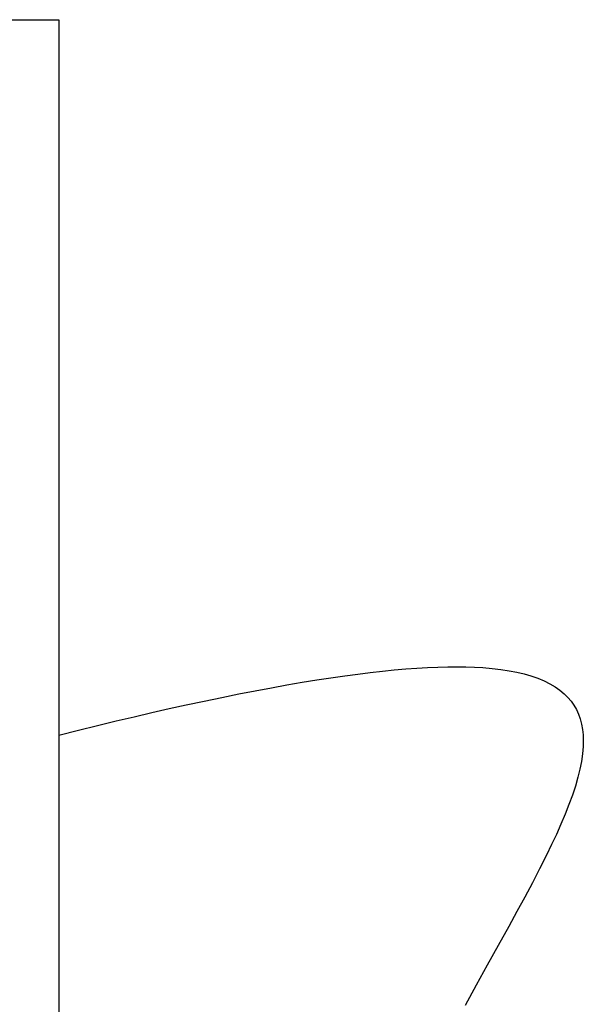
# Model space of a CAD drawing. Header units: millimetres. Extents: x 19 to 819, y 19 to 629.
# Tile 17 of 30: x 532 to 613, y 353 to 494. Entities that reach past the tile are written whole.
import ezdxf

# ---------------------------------------------------------------- set-up
doc = ezdxf.new("R2010")
doc.units = ezdxf.units.MM
doc.header["$LTSCALE"] = 3

# ---------------------------------------------------------------- blocks, each defined once
blk = doc.blocks.new('SW_BROKEN_VIEW_1')
at = {"color": 0}
for p, q in [((7.24, 3.55), (34.52, 3.55)), ((34.52, 3.55), (34.52, -201.67)), ((75.48, -90.56), (77.35, -90.31)), ((77.35, -90.31), (79.15, -90.08)), ((79.15, -90.08), (80.9, -89.89)), ((80.9, -89.89), (82.58, -89.72)), ((82.58, -89.72), (84.24, -89.58)), ((84.24, -89.58), (85.83, -89.46)), ((85.83, -89.46), (87.37, -89.37)), ((87.37, -89.37), (88.84, -89.31)), ((88.84, -89.31), (90.26, -89.28)), ((90.26, -89.28), (91.59, -89.27)), ((91.59, -89.27), (92.87, -89.29)), ((92.87, -89.29), (94.1, -89.33)), ((94.1, -89.33), (95.27, -89.4)), ((95.27, -89.4), (96.6, -89.51)), ((96.6, -89.51), (97.85, -89.66)), ((97.85, -89.66), (99.04, -89.84)), ((99.04, -89.84), (100.15, -90.05)), ((100.15, -90.05), (101.19, -90.3)), ((101.19, -90.3), (102.17, -90.58)), ((67.21, -91.87), (69.38, -91.5)), ((69.38, -91.5), (71.48, -91.15)), ((71.48, -91.15), (73.51, -90.84)), ((73.51, -90.84), (75.48, -90.56)), ((102.17, -90.58), (103.15, -90.92)), ((103.15, -90.92), (104.06, -91.29)), ((104.06, -91.29), (104.89, -91.7)), ((104.89, -91.7), (105.65, -92.15)), ((57.85, -93.66), (60.3, -93.17)), ((60.3, -93.17), (62.67, -92.7)), ((62.67, -92.7), (64.97, -92.27)), ((64.97, -92.27), (67.21, -91.87)), ((105.65, -92.15), (106.34, -92.64)), ((106.34, -92.64), (106.96, -93.15)), ((106.96, -93.15), (107.48, -93.67)), ((52.74, -94.75), (55.33, -94.19)), ((55.33, -94.19), (57.85, -93.66)), ((107.48, -93.67), (107.94, -94.22)), ((107.94, -94.22), (108.35, -94.8)), ((45.31, -96.43), (47.85, -95.84)), ((47.85, -95.84), (50.33, -95.28)), ((50.33, -95.28), (52.74, -94.75)), ((108.35, -94.8), (108.69, -95.41)), ((108.69, -95.41), (108.99, -96.05)), ((40.04, -97.69), (42.71, -97.05)), ((42.71, -97.05), (45.31, -96.43)), ((108.99, -96.05), (109.24, -96.75)), ((109.24, -96.75), (109.43, -97.49)), ((34.52, -99.06), (37.31, -98.36)), ((37.31, -98.36), (40.04, -97.69)), ((109.43, -97.49), (109.57, -98.26)), ((109.57, -98.26), (109.65, -99.05)), ((109.65, -99.05), (109.68, -99.88)), ((109.68, -99.88), (109.66, -100.73)), ((109.66, -100.73), (109.57, -101.77)), ((109.41, -102.85), (109.19, -103.97)), ((109.57, -101.77), (109.41, -102.85)), ((109.19, -103.97), (108.91, -105.12)), ((108.91, -105.12), (108.55, -106.39)), ((108.55, -106.39), (108.12, -107.7)), ((108.12, -107.7), (107.63, -109.05)), ((107.63, -109.05), (107.08, -110.43)), ((107.08, -110.43), (106.48, -111.85)), ((106.48, -111.85), (105.84, -113.31)), ((105.84, -113.31), (105.14, -114.79)), ((105.14, -114.79), (104.4, -116.31)), ((104.4, -116.31), (103.42, -118.26)), ((103.42, -118.26), (102.38, -120.26)), ((102.38, -120.26), (101.29, -122.3)), ((101.29, -122.3), (100.16, -124.38)), ((100.16, -124.38), (98.99, -126.51)), ((98.99, -126.51), (97.46, -129.27)), ((97.46, -129.27), (95.9, -132.08)), ((95.9, -132.08), (94.32, -134.95)), ((94.32, -134.95), (92.73, -137.86))]:
    blk.add_line(p, q, dxfattribs=at)

msp = doc.modelspace()

# ---------------------------------------------------------------- block references
at = {"color": 7, "linetype": 'Continuous'}
msp.add_blockref('SW_BROKEN_VIEW_1', (503.285, 490.774), dxfattribs=at)

doc.saveas('drawing.dxf')
